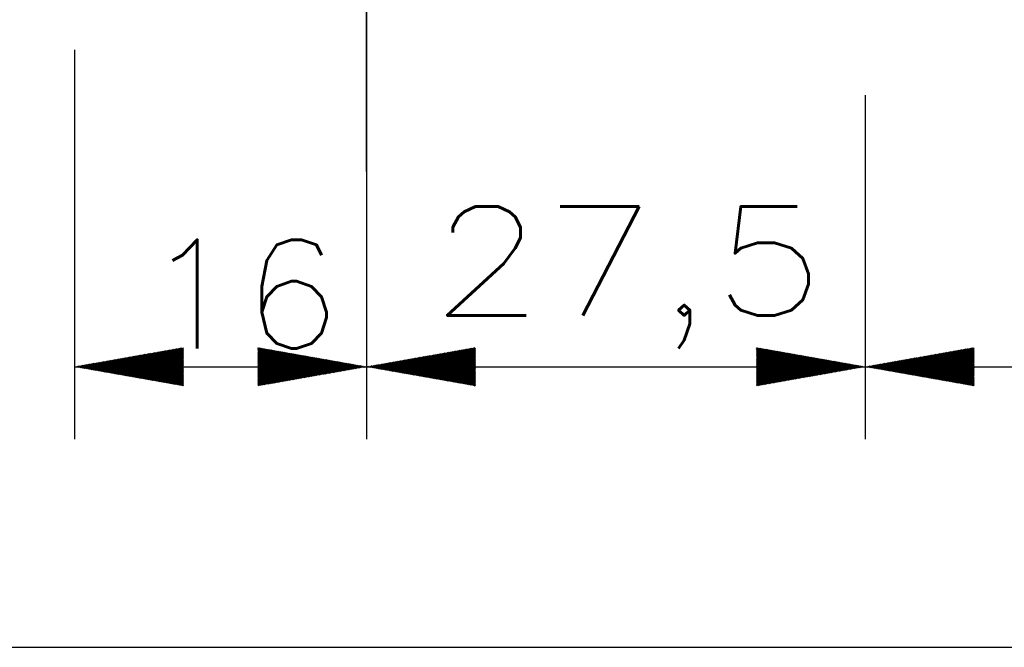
# Model space of a CAD drawing. Header units: millimetres. Extents: x 4 to 205, y 5 to 292.
# Tile 81 of 106: x 92 to 119, y 226 to 244. Entities that reach past the tile are written whole.
import ezdxf

# ---------------------------------------------------------------- set-up
doc = ezdxf.new("R2010")
doc.units = ezdxf.units.MM
doc.layers.add('1', color=7, linetype='CONTINUOUS')
doc.styles.add('DEFAULT', font='simplex.shx')
pattern_1 = [(45, (0, 0), (-0.0141421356, 0.0141421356), [])]
pattern_2 = [(45, (0, 0), (-0.0141421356, 0.0141421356), [])]

msp = doc.modelspace()

# ---------------------------------------------------------------- hatches: boundary and pattern name
at = {"layer": '1', "linetype": 'CONTINUOUS'}
h = msp.add_hatch(dxfattribs=at)
h.set_pattern_fill('ANSI31', color=27, scale=0.02, angle=45, style=0, pattern_type=0)
h.set_pattern_definition(pattern_2)
h.paths.add_polyline_path([(93.228, 233.985), (96.228, 234.514), (96.228, 233.456)], flags=0)
h = msp.add_hatch(dxfattribs=at)
h.set_pattern_fill('ANSI31', color=27, scale=0.02, angle=45, style=0, pattern_type=0)
h.set_pattern_definition(pattern_1)
h.paths.add_polyline_path([(101.278, 233.985), (98.278, 233.456), (98.278, 234.514)], flags=0)
h = msp.add_hatch(dxfattribs=at)
h.set_pattern_fill('ANSI31', color=27, scale=0.02, angle=45, style=0, pattern_type=0)
h.set_pattern_definition(pattern_2)
h.paths.add_polyline_path([(101.278, 233.985), (104.278, 234.514), (104.278, 233.456)], flags=0)
h = msp.add_hatch(dxfattribs=at)
h.set_pattern_fill('ANSI31', color=27, scale=0.02, angle=45, style=0, pattern_type=0)
h.set_pattern_definition(pattern_1)
h.paths.add_polyline_path([(115.028, 233.985), (112.028, 233.456), (112.028, 234.514)], flags=0)
h = msp.add_hatch(dxfattribs=at)
h.set_pattern_fill('ANSI31', color=27, scale=0.02, angle=45, style=0, pattern_type=0)
h.set_pattern_definition(pattern_2)
h.paths.add_polyline_path([(115.028, 233.985), (118.028, 234.514), (118.028, 233.456)], flags=0)

# ---------------------------------------------------------------- linework, layer by layer
at = {"layer": '1', "color": 23, "linetype": 'CONTINUOUS'}
msp.add_line((101.278, 239.368), (101.279, 262.036), dxfattribs=at)
at = {"layer": '1', "color": 152, "linetype": 'CONTINUOUS'}
for p, q in [((101.278, 249.517), (101.278, 231.985)), ((101.278, 246.868), (101.278, 231.985)), ((93.228, 242.717), (93.228, 231.985)), ((115.028, 241.467), (115.028, 231.985)), ((115.028, 241.467), (115.028, 231.985))]:
    msp.add_line(p, q, dxfattribs=at)
at = {"layer": '1', "color": 27, "linetype": 'CONTINUOUS'}
for p, q in [((93.228, 233.985), (101.278, 233.985)), ((101.278, 233.985), (115.028, 233.985)), ((115.028, 233.985), (129.028, 233.985))]:
    msp.add_line(p, q, dxfattribs=at)
at = {"layer": '1', "color": 251, "linetype": 'CONTINUOUS'}
msp.add_line((85.347, 226.251), (147.407, 226.251), dxfattribs=at)

# ---------------------------------------------------------------- texts
at = {"layer": '1', "color": 87, "linetype": 'CONTINUOUS', "char_height": 3, "attachment_point": 7, "line_spacing_factor": 1.204819, "style": 'DEFAULT'}
for s, insert in [('\\W01.064;16 ', (95.108, 234.485)), ('\\W01.210;27,5 ', (103.038, 234.485))]:
    msp.add_mtext(s, dxfattribs=dict(at, insert=insert))

doc.saveas('drawing.dxf')
